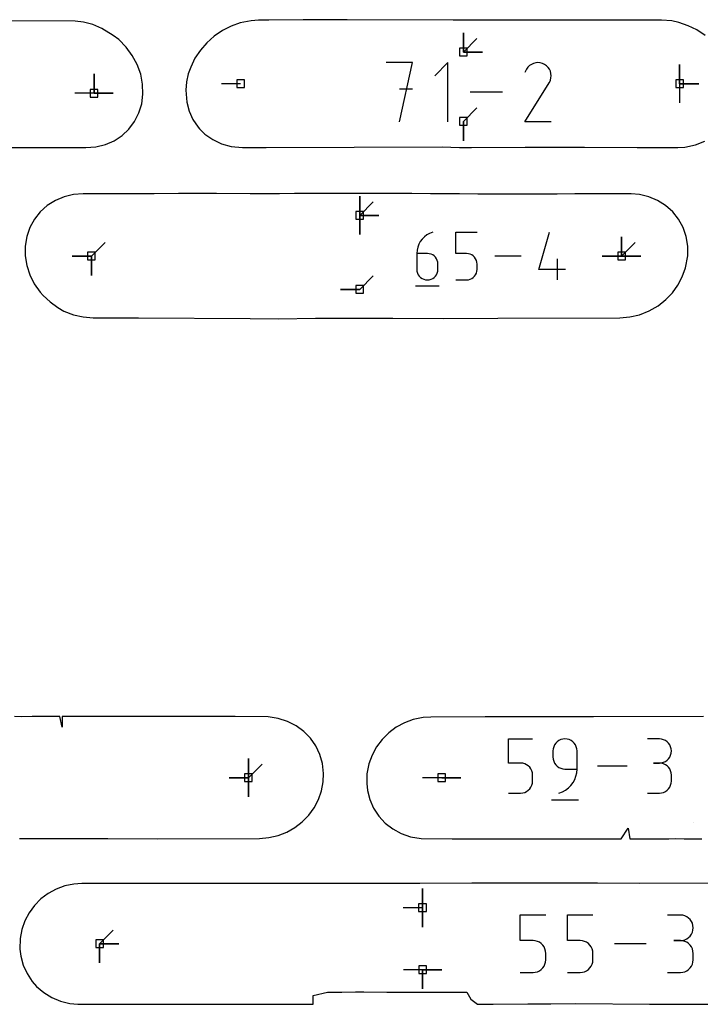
# Model space of a CAD drawing. Extents: x 0 to 600, y 0 to 900.
# Tile 40 of 56: x 341 to 392, y 79 to 152. Entities that reach past the tile are written whole.
import ezdxf

# ---------------------------------------------------------------- set-up
doc = ezdxf.new("R2010")
doc.units = 0

msp = doc.modelspace()

# ---------------------------------------------------------------- linework, layer by layer
at = {"layer": 'annotation', "color": 1}
for p, q in [((373.963583, 149.593035), (373.963583, 151.021785)), ((373.963583, 149.593035), (373.963583, 151.021785)), ((373.963583, 151.021785), (373.963583, 149.593035)), ((373.963583, 149.593035), (373.963583, 151.021785)), ((373.963583, 151.021785), (373.963583, 149.593035)), ((373.963583, 149.593035), (374.973862, 150.603314)), ((373.963583, 149.593035), (375.392333, 149.593035)), ((373.963583, 149.593035), (375.392333, 149.593035)), ((375.392333, 149.593035), (373.963583, 149.593035)), ((370.191376, 148.810546), (368.233877, 148.810546)), ((369.212765, 144.40859), (370.191376, 148.810546)), ((372.820997, 148.810546), (371.842385, 147.831659)), ((372.820997, 144.40859), (372.820997, 148.810546)), ((378.762566, 148.465517), (378.660698, 148.321067)), ((378.884785, 148.5861), (378.762566, 148.465517)), ((379.023637, 148.681849), (378.884785, 148.5861)), ((379.175406, 148.751799), (379.023637, 148.681849)), ((379.336375, 148.794984), (379.175406, 148.751799)), ((379.502826, 148.810439), (379.336375, 148.794984)), ((379.671042, 148.797198), (379.502826, 148.810439)), ((379.837307, 148.754295), (379.671042, 148.797198)), ((379.997903, 148.680765), (379.837307, 148.754295)), ((380.141539, 148.57877), (379.997903, 148.680765)), ((379.997903, 148.680765), (379.997903, 148.680765)), ((380.261634, 148.456376), (380.141539, 148.57877)), ((380.357121, 148.317335), (380.261634, 148.456376)), ((390.025073, 147.246425), (390.025073, 148.675175)), ((390.025073, 147.246425), (390.025073, 148.675175)), ((390.025073, 148.675175), (390.025073, 147.246425)), ((390.025073, 147.246425), (390.025073, 148.675175)), ((390.025073, 148.675175), (390.025073, 147.246425)), ((346.536132, 146.538487), (346.536132, 147.967237)), ((346.536132, 146.538487), (346.536132, 147.967237)), ((346.536132, 147.967237), (346.536132, 146.538487)), ((346.536132, 146.538487), (346.536132, 147.967237)), ((346.536132, 147.967237), (346.536132, 146.538487)), ((378.660698, 148.321067), (378.532333, 148.074827)), ((380.426931, 148.165398), (380.357121, 148.317335)), ((380.469997, 148.004316), (380.426931, 148.165398)), ((380.42805, 147.50371), (380.471625, 147.669721)), ((380.485251, 147.837839), (380.469997, 148.004316)), ((380.471625, 147.669721), (380.485251, 147.837839)), ((357.421251, 147.246425), (355.992501, 147.246425)), ((378.529572, 144.408554), (380.336069, 147.316783)), ((380.336069, 147.316783), (380.338229, 147.319455)), ((380.336069, 147.316783), (380.336069, 147.316783)), ((380.338229, 147.319455), (380.3403, 147.32215)), ((380.3403, 147.32215), (380.342296, 147.32489)), ((380.342296, 147.32489), (380.34423, 147.327699)), ((380.34423, 147.327699), (380.346117, 147.330599)), ((380.346117, 147.330599), (380.34797, 147.333612)), ((380.34797, 147.333612), (380.349803, 147.336761)), ((380.349803, 147.336761), (380.351628, 147.34007)), ((380.351628, 147.34007), (380.353461, 147.34356)), ((380.353461, 147.34356), (380.42805, 147.50371)), ((380.353461, 147.34356), (380.353461, 147.34356)), ((390.025073, 147.246425), (391.453823, 147.246425)), ((390.025073, 147.246425), (391.453823, 147.246425)), ((391.453823, 147.246425), (390.025073, 147.246425)), ((390.025073, 147.246425), (390.025073, 145.817675)), ((346.536132, 146.538487), (345.107382, 146.538487)), ((346.536132, 146.538487), (347.964882, 146.538487)), ((346.536132, 146.538487), (347.964882, 146.538487)), ((347.964882, 146.538487), (346.536132, 146.538487)), ((370.191376, 146.850287), (369.212765, 146.850287)), ((376.878921, 146.609568), (374.472006, 146.609568)), ((373.963583, 144.440008), (374.973862, 145.450287)), ((373.963583, 144.440008), (373.963583, 143.011259)), ((373.963583, 144.440008), (373.963583, 143.011259)), ((373.963583, 143.011259), (373.963583, 144.440008)), ((380.484586, 144.408554), (378.529572, 144.408554)), ((366.267537, 137.467812), (366.267537, 138.896562)), ((366.267537, 137.467812), (366.267537, 138.896562)), ((366.267537, 138.896562), (366.267537, 137.467812)), ((366.267537, 137.467812), (366.267537, 138.896562)), ((366.267537, 138.896562), (366.267537, 137.467812)), ((366.267537, 137.467812), (366.267537, 138.896562)), ((366.267537, 138.896562), (366.267537, 137.467812)), ((366.267537, 137.467812), (367.277816, 138.47809)), ((366.267537, 137.467812), (367.696287, 137.467812)), ((366.267537, 137.467812), (367.696287, 137.467812)), ((367.696287, 137.467812), (366.267537, 137.467812)), ((366.267537, 137.467812), (366.267537, 136.039062)), ((366.267537, 137.467812), (367.696287, 137.467812)), ((367.696287, 137.467812), (366.267537, 137.467812)), ((366.267537, 137.467812), (366.267537, 136.039062)), ((366.267537, 136.039062), (366.267537, 137.467812)), ((371.254533, 136.018896), (371.068347, 135.878492)), ((371.461412, 136.13279), (371.254533, 136.018896)), ((371.686861, 136.217319), (371.461412, 136.13279)), ((371.686861, 136.217319), (371.686861, 136.217319)), ((373.407663, 134.639144), (373.407663, 136.217319)), ((373.407663, 136.217319), (374.981615, 136.217319)), ((379.577348, 133.461235), (380.363213, 136.217319)), ((346.340613, 134.445345), (347.350891, 135.455624)), ((370.65519, 135.326751), (370.573017, 135.10884)), ((370.766553, 135.529566), (370.65519, 135.326751)), ((370.90498, 135.71443), (370.766553, 135.529566)), ((371.068347, 135.878492), (370.90498, 135.71443)), ((385.713887, 134.445345), (385.713887, 135.874095)), ((385.713887, 134.445345), (385.713887, 135.874095)), ((385.713887, 135.874095), (385.713887, 134.445345)), ((385.713887, 134.445345), (385.713887, 135.874095)), ((385.713887, 135.874095), (385.713887, 134.445345)), ((385.713887, 134.445345), (385.713887, 135.874095)), ((385.713887, 135.874095), (385.713887, 134.445345)), ((385.713887, 134.445345), (386.724166, 135.455624)), ((370.522155, 134.878687), (370.504729, 134.639144)), ((370.504729, 134.639144), (370.504729, 133.461235)), ((371.291706, 134.639144), (370.504729, 134.639144)), ((370.573017, 135.10884), (370.522155, 134.878687)), ((371.433245, 134.626513), (371.291706, 134.639144)), ((371.566429, 134.590084), (371.433245, 134.626513)), ((371.689042, 134.532054), (371.566429, 134.590084)), ((371.798869, 134.45462), (371.689042, 134.532054)), ((374.194639, 134.639144), (373.407663, 134.639144)), ((374.335944, 134.626513), (374.194639, 134.639144)), ((374.469004, 134.590084), (374.335944, 134.626513)), ((374.59158, 134.532054), (374.469004, 134.590084)), ((374.701436, 134.45462), (374.59158, 134.532054)), ((346.340613, 134.445345), (344.911863, 134.445345)), ((346.340613, 134.445345), (344.911863, 134.445345)), ((344.911863, 134.445345), (346.340613, 134.445345)), ((346.340613, 134.445345), (346.340612, 133.016595)), ((346.340613, 134.445345), (346.340612, 133.016595)), ((346.340612, 133.016595), (346.340613, 134.445345)), ((346.340613, 134.445345), (346.340612, 133.016595)), ((346.340612, 133.016595), (346.340613, 134.445345)), ((371.893694, 134.359979), (371.798869, 134.45462)), ((371.971304, 134.250327), (371.893694, 134.359979)), ((372.029481, 134.127862), (371.971304, 134.250327)), ((372.066013, 133.99478), (372.029481, 134.127862)), ((372.078682, 133.853279), (372.066013, 133.99478)), ((372.078682, 133.461235), (372.078682, 133.853279)), ((372.078682, 133.853279), (372.078682, 133.853279)), ((374.796335, 134.359979), (374.701436, 134.45462)), ((374.87404, 134.250327), (374.796335, 134.359979)), ((374.932312, 134.127862), (374.87404, 134.250327)), ((374.968917, 133.99478), (374.932312, 134.127862)), ((374.981615, 133.853279), (374.968917, 133.99478)), ((374.981615, 133.461235), (374.981615, 133.853279)), ((374.981615, 133.853279), (374.981615, 133.853279)), ((378.2487, 134.445345), (376.31093, 134.445345)), ((380.955279, 132.67337), (380.955279, 134.247323)), ((385.713887, 134.445345), (384.285137, 134.445345)), ((385.713887, 134.445345), (384.285137, 134.445345)), ((384.285137, 134.445345), (385.713887, 134.445345)), ((385.713887, 134.445345), (387.142637, 134.445345)), ((385.713887, 134.445345), (387.142637, 134.445345)), ((387.142637, 134.445345), (385.713887, 134.445345)), ((385.713887, 134.445345), (387.142637, 134.445345)), ((387.142637, 134.445345), (385.713887, 134.445345)), ((370.504729, 133.461235), (370.504729, 133.461235)), ((370.504729, 133.461235), (370.517435, 133.319665)), ((370.517435, 133.319665), (370.554058, 133.1864)), ((370.554058, 133.1864), (370.612354, 133.063669)), ((370.612354, 133.063669), (370.690083, 132.953702)), ((371.893694, 132.953702), (371.971304, 133.063669)), ((371.971304, 133.063669), (372.029481, 133.1864)), ((372.029481, 133.1864), (372.066013, 133.319665)), ((372.066013, 133.319665), (372.078682, 133.461235)), ((374.796262, 132.953702), (374.87399, 133.063669)), ((374.87399, 133.063669), (374.932287, 133.1864)), ((374.932287, 133.1864), (374.968909, 133.319665)), ((374.968909, 133.319665), (374.981615, 133.461235)), ((381.545122, 133.461235), (379.577348, 133.461235)), ((366.267537, 131.9779), (367.277816, 132.988179)), ((370.690083, 132.953702), (370.785, 132.858728)), ((370.785, 132.858728), (370.894863, 132.780979)), ((370.894863, 132.780979), (371.01743, 132.722683)), ((371.01743, 132.722683), (371.150459, 132.68607)), ((371.150459, 132.68607), (371.291706, 132.67337)), ((371.291706, 132.67337), (371.433245, 132.68607)), ((371.291706, 132.67337), (371.291706, 132.67337)), ((371.433245, 132.68607), (371.566429, 132.722683)), ((371.566429, 132.722683), (371.689042, 132.780979)), ((371.689042, 132.780979), (371.798869, 132.858728)), ((371.798869, 132.858728), (371.893694, 132.953702)), ((373.407663, 132.67337), (374.194639, 132.67337)), ((374.194639, 132.67337), (374.335886, 132.68607)), ((374.194639, 132.67337), (374.194639, 132.67337)), ((374.335886, 132.68607), (374.468914, 132.722683)), ((374.468914, 132.722683), (374.591481, 132.780979)), ((374.591481, 132.780979), (374.701345, 132.858728)), ((374.701345, 132.858728), (374.796262, 132.953702)), ((366.267537, 131.9779), (364.838787, 131.9779)), ((366.267537, 131.9779), (364.838787, 131.9779)), ((364.838787, 131.9779), (366.267537, 131.9779)), ((370.406163, 132.230377), (372.178137, 132.230377)), ((377.32015, 96.811306), (377.32015, 98.604472)), ((377.32015, 98.604472), (379.108518, 98.604472)), ((380.674337, 98.021333), (380.632726, 97.86989)), ((380.740576, 98.160817), (380.674337, 98.021333)), ((380.828892, 98.285804), (380.740576, 98.160817)), ((380.93674, 98.393757), (380.828892, 98.285804)), ((381.06157, 98.482138), (380.93674, 98.393757)), ((381.200834, 98.548409), (381.06157, 98.482138)), ((381.351984, 98.590033), (381.200834, 98.548409)), ((381.512473, 98.604472), (381.351984, 98.590033)), ((381.673294, 98.590033), (381.512473, 98.604472)), ((381.512473, 98.604472), (381.512473, 98.604472)), ((381.824621, 98.548409), (381.673294, 98.590033)), ((381.963937, 98.482138), (381.824621, 98.548409)), ((382.088725, 98.393757), (381.963937, 98.482138)), ((382.196469, 98.285804), (382.088725, 98.393757)), ((382.28465, 98.160817), (382.196469, 98.285804)), ((382.350754, 98.021333), (382.28465, 98.160817)), ((382.392261, 97.86989), (382.350754, 98.021333)), ((388.522888, 98.5998), (387.628704, 98.5998)), ((388.683709, 98.585365), (388.522888, 98.5998)), ((388.835036, 98.543765), (388.683709, 98.585365)), ((388.974352, 98.47756), (388.835036, 98.543765)), ((389.099141, 98.389307), (388.974352, 98.47756)), ((389.206884, 98.281566), (389.099141, 98.389307)), ((389.295066, 98.156893), (389.206884, 98.281566)), ((389.361169, 98.017849), (389.295066, 98.156893)), ((389.402677, 97.866992), (389.361169, 98.017849)), ((380.632726, 97.86989), (380.618289, 97.709025)), ((380.618289, 97.709025), (380.618289, 97.261302)), ((380.618289, 97.261302), (380.618289, 97.261302)), ((380.618289, 97.261302), (380.632726, 97.100446)), ((382.406656, 97.709025), (382.392261, 97.86989)), ((382.406656, 96.366108), (382.406656, 97.709025)), ((382.406656, 97.709025), (382.406656, 97.709025)), ((389.206884, 97.1301), (389.295066, 97.255087)), ((389.295066, 97.255087), (389.361169, 97.394571)), ((389.361169, 97.394571), (389.402677, 97.546014)), ((389.417072, 97.706879), (389.402677, 97.866992)), ((389.402677, 97.546014), (389.417072, 97.706879)), ((389.417072, 97.706879), (389.417072, 97.706879)), ((358.001514, 95.721814), (358.001514, 97.150564)), ((358.001514, 95.721814), (358.001514, 97.150564)), ((358.001514, 97.150564), (358.001514, 95.721814)), ((358.001514, 95.721814), (358.001514, 97.150564)), ((358.001514, 97.150564), (358.001514, 95.721814)), ((358.001514, 95.721814), (358.001514, 97.150564)), ((358.001514, 97.150564), (358.001514, 95.721814)), ((358.001514, 95.721814), (359.011793, 96.732092)), ((378.214334, 96.811306), (377.32015, 96.811306)), ((378.374889, 96.796954), (378.214334, 96.811306)), ((378.526075, 96.755563), (378.374889, 96.796954)), ((378.665349, 96.689628), (378.526075, 96.755563)), ((378.790171, 96.601645), (378.665349, 96.689628)), ((378.897997, 96.494111), (378.790171, 96.601645)), ((378.986287, 96.369522), (378.897997, 96.494111)), ((380.632726, 97.100446), (380.674337, 96.949027)), ((380.674337, 96.949027), (380.740576, 96.809576)), ((380.740576, 96.809576), (380.828892, 96.684628)), ((380.828892, 96.684628), (380.93674, 96.576717)), ((380.93674, 96.576717), (381.06157, 96.488376)), ((386.119059, 96.591106), (383.917312, 96.591106)), ((388.522888, 96.811433), (388.075165, 96.811433)), ((388.075165, 96.811433), (388.522888, 96.811433)), ((388.522888, 96.811433), (388.683709, 96.825871)), ((388.683709, 96.796997), (388.522888, 96.811433)), ((388.522888, 96.811433), (388.522888, 96.811433)), ((388.683709, 96.825871), (388.835036, 96.867495)), ((388.835036, 96.755398), (388.683709, 96.796997)), ((388.835036, 96.867495), (388.974352, 96.933766)), ((388.974352, 96.689193), (388.835036, 96.755398)), ((388.974352, 96.933766), (389.099141, 97.022147)), ((389.099141, 96.60094), (388.974352, 96.689193)), ((389.099141, 97.022147), (389.206884, 97.1301)), ((389.206884, 96.493198), (389.099141, 96.60094)), ((389.295066, 96.368526), (389.206884, 96.493198)), ((379.052498, 96.230374), (378.986287, 96.369522)), ((379.094089, 96.079163), (379.052498, 96.230374)), ((379.108518, 95.918385), (379.094089, 96.079163)), ((379.108518, 95.472935), (379.108518, 95.918385)), ((379.108518, 95.918385), (379.108518, 95.918385)), ((381.06157, 96.488376), (381.200834, 96.422139)), ((381.200834, 96.422139), (381.351984, 96.380538)), ((381.351984, 96.380538), (381.512473, 96.366108)), ((381.512473, 96.366108), (382.406656, 96.366108)), ((382.235755, 95.586523), (382.329083, 95.833658)), ((382.329083, 95.833658), (382.386859, 96.094613)), ((382.386859, 96.094613), (382.406656, 96.366108)), ((389.361169, 96.229482), (389.295066, 96.368526)), ((389.402677, 96.078624), (389.361169, 96.229482)), ((389.417072, 95.918511), (389.402677, 96.078624)), ((389.417072, 95.470788), (389.417072, 95.918511)), ((389.417072, 95.918511), (389.417072, 95.918511)), ((358.001514, 95.721814), (356.572764, 95.721814)), ((358.001514, 95.721814), (356.572764, 95.721814)), ((356.572764, 95.721814), (358.001514, 95.721814)), ((358.001514, 95.721814), (358.001514, 94.293064)), ((358.001514, 95.721814), (358.001514, 94.293064)), ((358.001514, 94.293064), (358.001514, 95.721814)), ((358.001514, 95.721814), (358.001514, 94.293064)), ((358.001514, 94.293064), (358.001514, 95.721814)), ((372.360761, 95.71725), (370.932011, 95.71725)), ((372.360761, 95.71725), (373.789511, 95.71725)), ((372.360761, 95.71725), (373.789511, 95.71725)), ((373.789511, 95.71725), (372.360761, 95.71725)), ((378.986231, 95.021209), (379.052469, 95.160659)), ((379.052469, 95.160659), (379.094081, 95.312079)), ((379.094081, 95.312079), (379.108518, 95.472935)), ((381.766707, 94.960865), (381.952141, 95.146845)), ((381.952141, 95.146845), (382.109299, 95.356492)), ((382.109299, 95.356492), (382.235755, 95.586523)), ((389.295066, 95.020661), (389.361169, 95.159716)), ((389.361169, 95.159716), (389.402677, 95.310609)), ((389.402677, 95.310609), (389.417072, 95.470788)), ((377.32015, 94.577741), (378.214334, 94.577741)), ((378.214334, 94.577741), (378.374822, 94.592171)), ((378.214334, 94.577741), (378.214334, 94.577741)), ((378.374822, 94.592171), (378.525973, 94.633771)), ((378.525973, 94.633771), (378.665237, 94.700009)), ((378.665237, 94.700009), (378.790067, 94.78835)), ((378.790067, 94.78835), (378.897914, 94.896261)), ((378.897914, 94.896261), (378.986231, 95.021209)), ((381.065002, 94.577741), (381.320712, 94.673031)), ((381.065002, 94.577741), (381.065002, 94.577741)), ((381.320712, 94.673031), (381.555422, 94.801833)), ((381.555422, 94.801833), (381.766707, 94.960865)), ((387.628704, 94.577867), (388.522888, 94.577867)), ((388.522888, 94.577867), (388.683709, 94.592294)), ((388.522888, 94.577867), (388.522888, 94.577867)), ((388.683709, 94.592294), (388.835036, 94.633873)), ((388.835036, 94.633873), (388.974352, 94.700051)), ((388.974352, 94.700051), (389.099141, 94.788277)), ((389.099141, 94.788277), (389.206884, 94.895998)), ((389.206884, 94.895998), (389.295066, 95.020661)), ((380.506548, 94.0744), (382.519913, 94.0744)), ((391.05325, 92.425818), (391.053371, 92.425819)), ((370.930077, 86.06667), (370.930077, 87.49542)), ((370.930077, 86.06667), (370.930077, 87.49542)), ((370.930077, 87.49542), (370.930077, 86.06667)), ((370.930077, 86.06667), (370.930077, 87.49542)), ((370.930077, 87.49542), (370.930077, 86.06667)), ((370.930077, 86.06667), (369.501327, 86.06667)), ((370.930077, 86.06667), (370.930076, 84.63792)), ((370.930077, 86.06667), (370.930076, 84.63792)), ((370.930076, 84.63792), (370.930077, 86.06667)), ((378.188289, 83.630107), (378.188289, 85.533955)), ((378.188289, 85.533955), (380.087042, 85.533955)), ((381.690272, 83.630107), (381.690272, 85.533955)), ((381.690272, 85.533955), (383.589025, 85.533955)), ((390.08251, 85.528995), (389.133134, 85.528995)), ((390.253258, 85.513669), (390.08251, 85.528995)), ((390.413926, 85.469502), (390.253258, 85.513669)), ((390.561841, 85.39921), (390.413926, 85.469502)), ((390.694332, 85.30551), (390.561841, 85.39921)), ((390.808726, 85.191117), (390.694332, 85.30551)), ((390.902351, 85.05875), (390.808726, 85.191117)), ((390.972534, 84.911123), (390.902351, 85.05875)), ((391.016604, 84.750954), (390.972534, 84.911123)), ((346.944527, 83.396315), (347.954806, 84.406594)), ((390.808726, 83.968578), (390.902351, 84.10128)), ((390.902351, 84.10128), (390.972534, 84.249374)), ((390.972534, 84.249374), (391.016604, 84.410165)), ((391.031887, 84.580958), (391.016604, 84.750954)), ((391.016604, 84.410165), (391.031887, 84.580958)), ((391.031887, 84.580958), (391.031887, 84.580958)), ((346.944527, 83.396315), (348.373277, 83.396315)), ((346.944527, 83.396315), (348.373277, 83.396315)), ((348.373277, 83.396315), (346.944527, 83.396315)), ((346.944527, 83.396315), (346.944527, 81.967565)), ((346.944527, 83.396315), (348.373277, 83.396315)), ((348.373277, 83.396315), (346.944527, 83.396315)), ((346.944527, 83.396315), (346.944527, 81.967565)), ((346.944527, 81.967565), (346.944527, 83.396315)), ((379.137665, 83.630107), (378.188289, 83.630107)), ((379.308131, 83.614869), (379.137665, 83.630107)), ((379.468648, 83.570923), (379.308131, 83.614869)), ((379.616519, 83.500918), (379.468648, 83.570923)), ((379.749045, 83.407505), (379.616519, 83.500918)), ((379.863528, 83.293333), (379.749045, 83.407505)), ((382.639649, 83.630107), (381.690272, 83.630107)), ((382.810114, 83.614869), (382.639649, 83.630107)), ((382.970631, 83.570923), (382.810114, 83.614869)), ((383.118503, 83.500918), (382.970631, 83.570923)), ((383.251029, 83.407505), (383.118503, 83.500918)), ((383.365511, 83.293333), (383.251029, 83.407505)), ((387.530306, 83.396315), (385.192657, 83.396315)), ((390.08251, 83.630241), (389.607152, 83.630241)), ((389.607152, 83.630241), (390.08251, 83.630241)), ((390.08251, 83.630241), (390.253258, 83.645571)), ((390.253258, 83.614915), (390.08251, 83.630241)), ((390.08251, 83.630241), (390.08251, 83.630241)), ((390.253258, 83.645571), (390.413926, 83.689764)), ((390.413926, 83.570748), (390.253258, 83.614915)), ((390.413926, 83.689764), (390.561841, 83.760125)), ((390.561841, 83.500456), (390.413926, 83.570748)), ((390.561841, 83.760125), (390.694332, 83.853962)), ((390.694332, 83.406756), (390.561841, 83.500456)), ((390.694332, 83.853962), (390.808726, 83.968578)), ((390.808726, 83.292364), (390.694332, 83.406756)), ((379.957267, 83.161054), (379.863528, 83.293333)), ((380.027565, 83.013317), (379.957267, 83.161054)), ((380.071723, 82.852773), (380.027565, 83.013317)), ((380.087042, 82.682071), (380.071723, 82.852773)), ((380.087042, 82.209125), (380.087042, 82.682071)), ((380.087042, 82.682071), (380.087042, 82.682071)), ((383.45925, 83.161054), (383.365511, 83.293333)), ((383.529548, 83.013317), (383.45925, 83.161054)), ((383.573706, 82.852773), (383.529548, 83.013317)), ((383.589025, 82.682071), (383.573706, 82.852773)), ((383.589025, 82.209125), (383.589025, 82.682071)), ((383.589025, 82.682071), (383.589025, 82.682071)), ((390.902351, 83.159996), (390.808726, 83.292364)), ((390.972534, 83.01237), (390.902351, 83.159996)), ((391.016604, 82.8522), (390.972534, 83.01237)), ((391.031887, 82.682205), (391.016604, 82.8522)), ((391.031887, 82.206846), (391.031887, 82.682205)), ((391.031887, 82.682205), (391.031887, 82.682205)), ((379.957208, 81.729516), (380.027534, 81.877574)), ((380.027534, 81.877574), (380.071714, 82.038341)), ((380.071714, 82.038341), (380.087042, 82.209125)), ((383.459191, 81.729516), (383.529517, 81.877574)), ((383.529517, 81.877574), (383.573697, 82.038341)), ((383.573697, 82.038341), (383.589025, 82.209125)), ((390.902351, 81.728936), (390.972534, 81.876573)), ((390.972534, 81.876573), (391.016604, 82.03678)), ((391.016604, 82.03678), (391.031887, 82.206846)), ((370.939366, 81.470191), (369.510616, 81.470191)), ((370.939366, 81.470191), (372.368116, 81.470191)), ((370.939366, 81.470191), (372.368116, 81.470191)), ((372.368116, 81.470191), (370.939366, 81.470191)), ((370.939366, 81.470191), (370.939366, 80.041441)), ((370.939366, 81.470191), (372.368116, 81.470191)), ((372.368116, 81.470191), (370.939366, 81.470191)), ((370.939366, 81.470191), (370.939366, 80.041441)), ((370.939366, 80.041441), (370.939366, 81.470191)), ((378.188289, 81.258676), (379.137665, 81.258676)), ((379.137665, 81.258676), (379.30806, 81.273996)), ((379.137665, 81.258676), (379.137665, 81.258676)), ((379.30806, 81.273996), (379.46854, 81.318165)), ((379.46854, 81.318165), (379.6164, 81.388491)), ((379.6164, 81.388491), (379.748935, 81.482285)), ((379.748935, 81.482285), (379.863439, 81.596856)), ((379.863439, 81.596856), (379.957208, 81.729516)), ((381.690272, 81.258676), (382.639649, 81.258676)), ((382.639649, 81.258676), (382.810043, 81.273996)), ((382.639649, 81.258676), (382.639649, 81.258676)), ((382.810043, 81.273996), (382.970523, 81.318165)), ((382.970523, 81.318165), (383.118383, 81.388491)), ((383.118383, 81.388491), (383.250918, 81.482285)), ((383.250918, 81.482285), (383.365422, 81.596856)), ((383.365422, 81.596856), (383.459191, 81.729516)), ((389.133134, 81.25881), (390.08251, 81.25881)), ((390.08251, 81.25881), (390.253258, 81.274127)), ((390.08251, 81.25881), (390.08251, 81.25881)), ((390.253258, 81.274127), (390.413926, 81.318272)), ((390.413926, 81.318272), (390.561841, 81.388535)), ((390.561841, 81.388535), (390.694332, 81.482207)), ((390.694332, 81.482207), (390.808726, 81.596577)), ((390.808726, 81.596577), (390.902351, 81.728936))]:
    msp.add_line(p, q, dxfattribs=at)
at = {"layer": 'boundary', "color": 5}
for p, q in [((345.127374, 151.886311), (339.644953, 151.912538)), ((345.755061, 151.81149), (345.127374, 151.886311)), ((346.449633, 151.629384), (345.755061, 151.81149)), ((347.122135, 151.35277), (346.449633, 151.629384)), ((347.95595, 150.835562), (347.122135, 151.35277)), ((356.713982, 151.523136), (356.065376, 151.192557)), ((357.394968, 151.763609), (356.713982, 151.523136)), ((358.212093, 151.916267), (357.394968, 151.763609)), ((358.756039, 151.955284), (358.212093, 151.916267)), ((359.510831, 151.95528), (358.756039, 151.955284)), ((362.055334, 151.976149), (359.510831, 151.95528)), ((365.34543, 151.996807), (362.055334, 151.976149)), ((373.204055, 151.970664), (365.34543, 151.996807)), ((374.282927, 151.968254), (373.204055, 151.970664)), ((380.606213, 151.958445), (374.282927, 151.968254)), ((386.121088, 151.960632), (380.606213, 151.958445)), ((388.689263, 151.959991), (386.121088, 151.960632)), ((389.44353, 151.904138), (388.689263, 151.959991)), ((389.980101, 151.783408), (389.44353, 151.904138)), ((390.663132, 151.552811), (389.980101, 151.783408)), ((391.31565, 151.23161), (390.663132, 151.552811)), ((348.366746, 150.521972), (347.95595, 150.835562)), ((355.461925, 150.779122), (354.915082, 150.291051)), ((356.065376, 151.192557), (355.461925, 150.779122)), ((391.924692, 150.82689), (391.31565, 151.23161)), ((348.915832, 149.964613), (348.366746, 150.521972)), ((349.378088, 149.338556), (348.915832, 149.964613)), ((354.915082, 150.291051), (354.435584, 149.737626)), ((349.742056, 148.659411), (349.378088, 149.338556)), ((354.033304, 149.129208), (353.717192, 148.477268)), ((354.435584, 149.737626), (354.033304, 149.129208)), ((349.998876, 147.943929), (349.742056, 148.659411)), ((353.717192, 148.477268), (353.53402, 147.975769)), ((350.145399, 147.205737), (349.998876, 147.943929)), ((353.53402, 147.975769), (353.407561, 147.393413)), ((350.170773, 146.470304), (350.145399, 147.205737)), ((353.407561, 147.393413), (353.357088, 146.775093)), ((350.078094, 145.752311), (350.170773, 146.470304)), ((353.357088, 146.775093), (353.418117, 145.886279)), ((349.869852, 145.070116), (350.078094, 145.752311)), ((353.418117, 145.886279), (353.596768, 145.215991)), ((349.551455, 144.440565), (349.869852, 145.070116)), ((353.596768, 145.215991), (353.88385, 144.585652)), ((349.131046, 143.879138), (349.551455, 144.440565)), ((353.88385, 144.585652), (354.276125, 144.011466)), ((354.276125, 144.011466), (354.369113, 143.888079)), ((348.028791, 143.013469), (348.619201, 143.399554)), ((348.619201, 143.399554), (349.131046, 143.879138)), ((354.369113, 143.888079), (354.767545, 143.509348)), ((354.767545, 143.509348), (355.34911, 143.094461)), ((345.936663, 142.496375), (346.672285, 142.55645)), ((346.672285, 142.55645), (347.374478, 142.73019)), ((347.374478, 142.73019), (348.028791, 143.013469)), ((355.34911, 143.094461), (356.008758, 142.78058)), ((356.008758, 142.78058), (356.731684, 142.579464)), ((356.731684, 142.579464), (357.560159, 142.496044)), ((359.326224, 142.4962), (372.395231, 142.545905)), ((372.395231, 142.545905), (373.669447, 142.50015)), ((389.8826, 142.504659), (390.405769, 142.543633)), ((390.405769, 142.543633), (391.204429, 142.701874)), ((391.204429, 142.701874), (391.890318, 142.974269)), ((337.954699, 142.51285), (341.757328, 142.496044)), ((341.757328, 142.496044), (345.936663, 142.496375)), ((357.560159, 142.496044), (359.326224, 142.4962)), ((373.669447, 142.50015), (374.559176, 142.498119)), ((374.559176, 142.498119), (378.559706, 142.533026)), ((378.559706, 142.533026), (381.866925, 142.521974)), ((381.866925, 142.521974), (382.966445, 142.522287)), ((382.966445, 142.522287), (386.864304, 142.50506)), ((386.864304, 142.50506), (389.8826, 142.504659)), ((345.016437, 139.021865), (344.317905, 138.853784)), ((345.739748, 139.078364), (345.016437, 139.021865)), ((348.59417, 139.07077), (345.739748, 139.078364)), ((351.007419, 139.080258), (348.59417, 139.07077)), ((352.811622, 139.083853), (351.007419, 139.080258)), ((355.630321, 139.087338), (352.811622, 139.083853)), ((358.122784, 139.077155), (355.630321, 139.087338)), ((360.312199, 139.077512), (358.122784, 139.077155)), ((361.414232, 139.084477), (360.312199, 139.077512)), ((363.093581, 139.090078), (361.414232, 139.084477)), ((364.560639, 139.091309), (363.093581, 139.090078)), ((366.607244, 139.090745), (364.560639, 139.091309)), ((368.120034, 139.091618), (366.607244, 139.090745)), ((370.136883, 139.085724), (368.120034, 139.091618)), ((371.525023, 139.07881), (370.136883, 139.085724)), ((373.087105, 139.066735), (371.525023, 139.07881)), ((373.683692, 139.057585), (373.087105, 139.066735)), ((375.035725, 139.040633), (373.683692, 139.057585)), ((376.694183, 139.055841), (375.035725, 139.040633)), ((378.600421, 139.0387), (376.694183, 139.055841)), ((379.474901, 139.051516), (378.600421, 139.0387)), ((380.930326, 139.038476), (379.474901, 139.051516)), ((382.232063, 139.065872), (380.930326, 139.038476)), ((383.303096, 139.057861), (382.232063, 139.065872)), ((386.431097, 139.066146), (383.303096, 139.057861)), ((387.037612, 139.02003), (386.431097, 139.066146)), ((387.736513, 138.85252), (387.037612, 139.02003)), ((343.066359, 138.201049), (342.544444, 137.73225)), ((343.662435, 138.577953), (343.066359, 138.201049)), ((344.317905, 138.853784), (343.662435, 138.577953)), ((388.392354, 138.577165), (387.736513, 138.85252)), ((388.988702, 138.200607), (388.392354, 138.577165)), ((389.510741, 137.731967), (388.988702, 138.200607)), ((342.544444, 137.73225), (342.109688, 137.182938)), ((389.94548, 137.182656), (389.510741, 137.731967)), ((342.109688, 137.182938), (341.772988, 136.566568)), ((390.28206, 136.56614), (389.94548, 137.182656)), ((341.772988, 136.566568), (341.542845, 135.898305)), ((390.511964, 135.897556), (390.28206, 136.56614)), ((341.542845, 135.898305), (341.425067, 135.194447)), ((390.629322, 135.193378), (390.511964, 135.897556)), ((341.425067, 135.194447), (341.423515, 134.471613)), ((390.633841, 134.474853), (390.629322, 135.193378)), ((341.423515, 134.471613), (341.537291, 133.751718)), ((390.462255, 133.566735), (390.633841, 134.474853)), ((341.537291, 133.751718), (341.763511, 133.048956)), ((341.763511, 133.048956), (342.096682, 132.381137)), ((390.226928, 132.911799), (390.462255, 133.566735)), ((342.096682, 132.381137), (342.528621, 131.764903)), ((389.900021, 132.294223), (390.226928, 132.911799)), ((342.528621, 131.764903), (342.753595, 131.524887)), ((389.003769, 131.21779), (389.48931, 131.725897)), ((389.48931, 131.725897), (389.900021, 132.294223)), ((342.753595, 131.524887), (343.270176, 131.039162)), ((343.270176, 131.039162), (343.847709, 130.628127)), ((388.421597, 130.758703), (389.003769, 131.21779)), ((343.847709, 130.628127), (344.299694, 130.370157)), ((344.299694, 130.370157), (344.999629, 130.095018)), ((387.057672, 130.097144), (387.761648, 130.377063)), ((387.761648, 130.377063), (388.421597, 130.758703)), ((344.999629, 130.095018), (345.728836, 129.927795)), ((345.728836, 129.927795), (346.467728, 129.873482)), ((346.467728, 129.873482), (349.837422, 129.863347)), ((349.837422, 129.863347), (358.122967, 129.812016)), ((358.122967, 129.812016), (360.240365, 129.798864)), ((360.240365, 129.798864), (362.984342, 129.836079)), ((362.984342, 129.836079), (365.179118, 129.847785)), ((365.179118, 129.847785), (368.728983, 129.842974)), ((368.728983, 129.842974), (372.471657, 129.819193)), ((372.471657, 129.819193), (376.531893, 129.834149)), ((376.531893, 129.834149), (385.583448, 129.867364)), ((385.583448, 129.867364), (386.326768, 129.925822)), ((386.326768, 129.925822), (387.057672, 130.097144)), ((341.152245, 100.251077), (340.635704, 100.265195)), ((341.942498, 100.259228), (341.152245, 100.251077)), ((342.847901, 100.266018), (341.942498, 100.259228)), ((343.998446, 100.257007), (342.847901, 100.266018)), ((344.169685, 99.469127), (343.998446, 100.257007)), ((344.705137, 100.263815), (344.169192, 100.264615)), ((344.169192, 100.264615), (344.169685, 99.469127)), ((345.375894, 100.266241), (344.705137, 100.263815)), ((352.734917, 100.266207), (345.375894, 100.266241)), ((353.947151, 100.262245), (352.734917, 100.266207)), ((355.967197, 100.259307), (353.947151, 100.262245)), ((357.027688, 100.257236), (355.967197, 100.259307)), ((359.462134, 100.231792), (357.027688, 100.257236)), ((360.203547, 100.124757), (359.462134, 100.231792)), ((370.972206, 100.183864), (370.233759, 100.036565)), ((371.544296, 100.225736), (370.972206, 100.183864)), ((375.593362, 100.23367), (371.544296, 100.225736)), ((382.671537, 100.247524), (375.593362, 100.23367)), ((383.63856, 100.240413), (382.671537, 100.247524)), ((391.808623, 100.258465), (383.63856, 100.240413)), ((360.897453, 99.905081), (360.203547, 100.124757)), ((361.53852, 99.57931), (360.897453, 99.905081)), ((362.111148, 99.157834), (361.53852, 99.57931)), ((368.974088, 99.466411), (368.417847, 99.051764)), ((369.583667, 99.797063), (368.974088, 99.466411)), ((370.233759, 100.036565), (369.583667, 99.797063)), ((362.602065, 98.653207), (362.111148, 99.157834)), ((368.417847, 99.051764), (367.926897, 98.561837)), ((363.000696, 98.079689), (362.602065, 98.653207)), ((363.299124, 97.45264), (363.000696, 98.079689)), ((367.512098, 98.006731), (367.183045, 97.397979)), ((367.926897, 98.561837), (367.512098, 98.006731)), ((363.49217, 96.788155), (363.299124, 97.45264)), ((367.183045, 97.397979), (366.947908, 96.748316)), ((363.579023, 96.042363), (363.49217, 96.788155)), ((366.947908, 96.748316), (366.805169, 96.014825)), ((363.558158, 95.426157), (363.579023, 96.042363)), ((366.805169, 96.014825), (366.786159, 95.285688)), ((363.431984, 94.748997), (363.558158, 95.426157)), ((366.786159, 95.285688), (366.844508, 94.760918)), ((363.205864, 94.098946), (363.431984, 94.748997)), ((366.844508, 94.760918), (367.019237, 94.092442)), ((362.886116, 93.488695), (363.205864, 94.098946)), ((367.019237, 94.092442), (367.300151, 93.458219)), ((361.99894, 92.436374), (362.480695, 92.930691)), ((362.480695, 92.930691), (362.886116, 93.488695)), ((367.300151, 93.458219), (367.682738, 92.874579)), ((367.682738, 92.874579), (368.159756, 92.357199)), ((361.451361, 92.015708), (361.99894, 92.436374)), ((368.159756, 92.357199), (368.721071, 91.920895)), ((359.521108, 91.274157), (360.2061, 91.428606)), ((360.2061, 91.428606), (360.8496, 91.677384)), ((360.8496, 91.677384), (361.451361, 92.015708)), ((368.721071, 91.920895), (369.353954, 91.578747)), ((369.353954, 91.578747), (370.043138, 91.34176)), ((385.689216, 91.180658), (386.2012, 91.985868)), ((386.2012, 91.985868), (386.340757, 91.177347)), ((340.996115, 91.200007), (346.974681, 91.206654)), ((346.974681, 91.206654), (347.560466, 91.197262)), ((347.560466, 91.197262), (351.219495, 91.19463)), ((351.219495, 91.19463), (358.823742, 91.219816)), ((358.823742, 91.219816), (359.521108, 91.274157)), ((370.043138, 91.34176), (370.825145, 91.214367)), ((370.825145, 91.214367), (373.134807, 91.183702)), ((373.134807, 91.183702), (375.848611, 91.180895)), ((375.848611, 91.180895), (378.444185, 91.177084)), ((378.444185, 91.177084), (382.119992, 91.176571)), ((382.119992, 91.176571), (384.472484, 91.177616)), ((384.472484, 91.177616), (385.689216, 91.180658)), ((386.340757, 91.177347), (387.522463, 91.178253)), ((387.522463, 91.178253), (388.451926, 91.179463)), ((388.451926, 91.179463), (389.231202, 91.193335)), ((389.231202, 91.193335), (389.739781, 91.197213)), ((389.739781, 91.197213), (390.363142, 91.177661)), ((390.363142, 91.177661), (390.901846, 91.187719)), ((390.901846, 91.187719), (391.672936, 91.179604)), ((345.031921, 87.828916), (344.365936, 87.68922)), ((345.641271, 87.87476), (345.031921, 87.828916)), ((346.74723, 87.874968), (345.641271, 87.87476)), ((358.149418, 87.875659), (346.74723, 87.874968)), ((359.269291, 87.875939), (358.149418, 87.875659)), ((368.128526, 87.876586), (359.269291, 87.875939)), ((370.737565, 87.876913), (368.128526, 87.876586)), ((374.602271, 87.892457), (370.737565, 87.876913)), ((375.661751, 87.896727), (374.602271, 87.892457)), ((383.232267, 87.88438), (375.661751, 87.896727)), ((383.915415, 87.883268), (383.232267, 87.88438)), ((387.062422, 87.87817), (383.915415, 87.883268)), ((393.003162, 87.883716), (387.062422, 87.87817)), ((343.136884, 87.132292), (342.595153, 86.726615)), ((343.731173, 87.455341), (343.136884, 87.132292)), ((344.365936, 87.68922), (343.731173, 87.455341)), ((342.595153, 86.726615), (342.117547, 86.246425)), ((341.714704, 85.701364), (341.396, 85.102206)), ((342.117547, 86.246425), (341.714704, 85.701364)), ((341.396, 85.102206), (341.169579, 84.461298)), ((341.169579, 84.461298), (341.046114, 83.795943)), ((341.046114, 83.795943), (341.030574, 83.002701)), ((341.030574, 83.002701), (341.093624, 82.484877)), ((341.093624, 82.484877), (341.275798, 81.81623)), ((341.275798, 81.81623), (341.563374, 81.182423)), ((341.563374, 81.182423), (341.951034, 80.599822)), ((341.951034, 80.599822), (342.266152, 80.22654)), ((342.266152, 80.22654), (342.797709, 79.769032)), ((342.797709, 79.769032), (343.396813, 79.401002)), ((362.801791, 79.552598), (363.883941, 79.802584)), ((363.883941, 79.802584), (364.938174, 79.813063)), ((364.938174, 79.813063), (365.96443, 79.817414)), ((365.96443, 79.817414), (366.573721, 79.818244)), ((366.573721, 79.818244), (368.28292, 79.804389)), ((368.28292, 79.804389), (368.981268, 79.800988)), ((368.981268, 79.800988), (369.498101, 79.798925)), ((369.498101, 79.798925), (370.180944, 79.806167)), ((370.180944, 79.806167), (370.783833, 79.799773)), ((370.783833, 79.799773), (371.840674, 79.796189)), ((371.840674, 79.796189), (372.506535, 79.794617)), ((372.506535, 79.794617), (373.026472, 79.793442)), ((373.026472, 79.793442), (373.658948, 79.7928)), ((373.658948, 79.7928), (374.219726, 79.791442)), ((374.219726, 79.791442), (374.517806, 79.272085)), ((343.396813, 79.401002), (344.048809, 79.131402)), ((344.048809, 79.131402), (344.737779, 78.966838)), ((344.737779, 78.966838), (345.329623, 78.921138)), ((362.819306, 78.89935), (362.801791, 79.552598)), ((374.517806, 79.272085), (375.007956, 78.90214)), ((380.452007, 78.925043), (382.318974, 78.948119)), ((382.318974, 78.948119), (387.793635, 78.903339)), ((345.329623, 78.921138), (346.079234, 78.909797)), ((346.079234, 78.909797), (350.077092, 78.902221)), ((350.077092, 78.902221), (350.744578, 78.902023)), ((350.744578, 78.902023), (351.733567, 78.904631)), ((351.733567, 78.904631), (352.310379, 78.907621)), ((352.310379, 78.907621), (357.288776, 78.906369)), ((357.288776, 78.906369), (359.300328, 78.902434)), ((359.300328, 78.902434), (361.954088, 78.899962)), ((361.954088, 78.899962), (362.819306, 78.89935)), ((375.007956, 78.90214), (376.168317, 78.908877)), ((376.168317, 78.908877), (378.749235, 78.943164)), ((378.749235, 78.943164), (379.680268, 78.932224)), ((379.680268, 78.932224), (380.452007, 78.925043)), ((387.793635, 78.903339), (388.520172, 78.906215)), ((388.520172, 78.906215), (389.064136, 78.902127)), ((389.064136, 78.902127), (392.459739, 78.902455))]:
    msp.add_line(p, q, dxfattribs=at)
at = {"layer": 'hole', "color": 5}
for p, q in [((374.249333, 149.878785), (373.677833, 149.878785)), ((373.677833, 149.878785), (373.677833, 149.307285)), ((374.249333, 149.307285), (374.249333, 149.878785)), ((373.677833, 149.307285), (374.249333, 149.307285)), ((357.707001, 147.532175), (357.135501, 147.532175)), ((357.135501, 147.532175), (357.135501, 146.960675)), ((357.135501, 146.960675), (357.707001, 146.960675)), ((357.707001, 146.960675), (357.707001, 147.532175)), ((390.310823, 147.532175), (389.739323, 147.532175)), ((389.739323, 147.532175), (389.739323, 146.960675)), ((389.739323, 146.960675), (390.310823, 146.960675)), ((390.310823, 146.960675), (390.310823, 147.532175)), ((346.821882, 146.824237), (346.250382, 146.824237)), ((346.250382, 146.824237), (346.250382, 146.252737)), ((346.250382, 146.252737), (346.821882, 146.252737)), ((346.821882, 146.252737), (346.821882, 146.824237)), ((374.249333, 144.725758), (373.677833, 144.725758)), ((373.677833, 144.725758), (373.677833, 144.154258)), ((373.677833, 144.154258), (374.249333, 144.154258)), ((374.249333, 144.154258), (374.249333, 144.725758)), ((366.553287, 137.753562), (365.981787, 137.753562)), ((365.981787, 137.753562), (365.981787, 137.182062)), ((366.553287, 137.182062), (366.553287, 137.753562)), ((365.981787, 137.182062), (366.553287, 137.182062)), ((346.626363, 134.731095), (346.054863, 134.731095)), ((346.054863, 134.731095), (346.054863, 134.159595)), ((346.626363, 134.159595), (346.626363, 134.731095)), ((385.999637, 134.731095), (385.428137, 134.731095)), ((385.428137, 134.731095), (385.428137, 134.159595)), ((385.999637, 134.159595), (385.999637, 134.731095)), ((346.054863, 134.159595), (346.626363, 134.159595)), ((385.428137, 134.159595), (385.999637, 134.159595)), ((366.553287, 132.26365), (365.981787, 132.26365)), ((365.981787, 132.26365), (365.981787, 131.69215)), ((365.981787, 131.69215), (366.553287, 131.69215)), ((366.553287, 131.69215), (366.553287, 132.26365)), ((358.287264, 96.007564), (357.715764, 96.007564)), ((357.715764, 96.007564), (357.715764, 95.436064)), ((358.287264, 95.436064), (358.287264, 96.007564)), ((372.646511, 96.003), (372.075011, 96.003)), ((372.075011, 96.003), (372.075011, 95.4315)), ((372.646511, 95.4315), (372.646511, 96.003)), ((357.715764, 95.436064), (358.287264, 95.436064)), ((372.075011, 95.4315), (372.646511, 95.4315)), ((371.215827, 86.35242), (370.644327, 86.35242)), ((370.644327, 86.35242), (370.644327, 85.78092)), ((371.215827, 85.78092), (371.215827, 86.35242)), ((370.644327, 85.78092), (371.215827, 85.78092)), ((347.230277, 83.682065), (346.658777, 83.682065)), ((346.658777, 83.682065), (346.658777, 83.110565)), ((347.230277, 83.110565), (347.230277, 83.682065)), ((346.658777, 83.110565), (347.230277, 83.110565)), ((371.225116, 81.755941), (370.653616, 81.755941)), ((370.653616, 81.755941), (370.653616, 81.184441)), ((370.653616, 81.184441), (371.225116, 81.184441)), ((371.225116, 81.184441), (371.225116, 81.755941))]:
    msp.add_line(p, q, dxfattribs=at)

doc.saveas('drawing.dxf')
